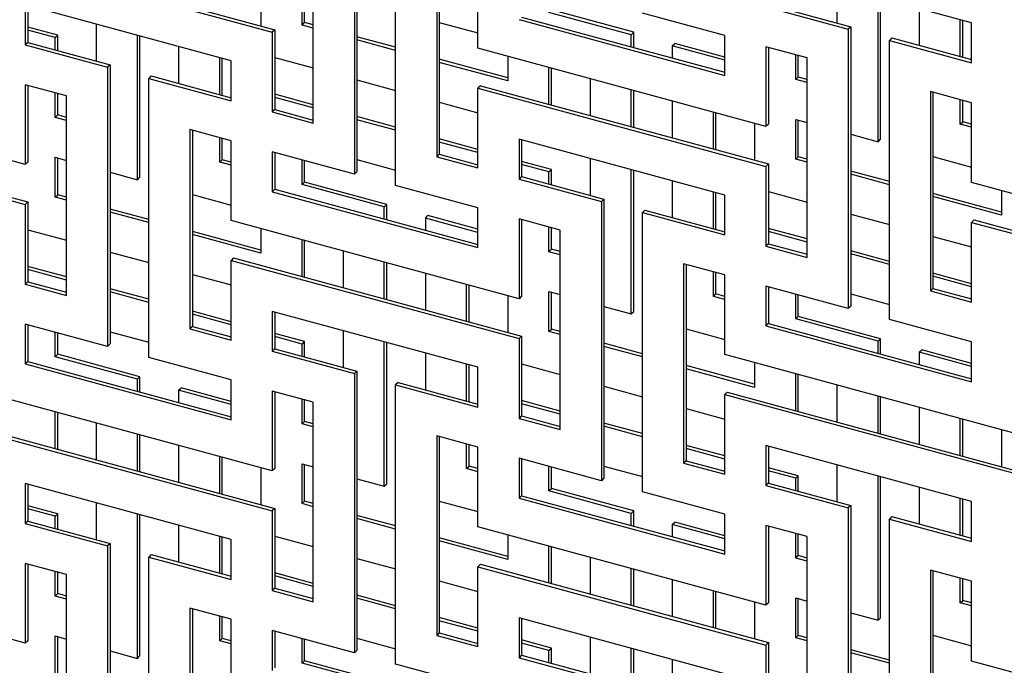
# Model space of a CAD drawing. Header units: millimetres. Extents: x -474 to 5676, y -231 to 4074.
# Tile 28 of 43: x 4009 to 4185, y 2401 to 2517. Entities that reach past the tile are written whole.
import ezdxf

# ---------------------------------------------------------------- set-up
doc = ezdxf.new("R2010")
doc.units = ezdxf.units.MM
doc.header["$LTSCALE"] = 12

msp = doc.modelspace()

# ---------------------------------------------------------------- linework, layer by layer
for p, q in [((4068.54, 2539.26), (4068.54, 2489.26)), ((4068.98, 2539.7), (4068.98, 2489.7)), ((4075.91, 2487.26), (4075.91, 2537.26)), ((4061.16, 2498.41), (4061.16, 2534.12)), ((4002.2, 2528.72), (4053.79, 2514.7)), ((4002.65, 2529.16), (4054.24, 2515.13)), ((4083.28, 2528.11), (4083.28, 2492.4)), ((4083.72, 2527.99), (4083.72, 2492.84)), ((4090.65, 2511.83), (4090.65, 2526.11)), ((4179.09, 2516.36), (4142.24, 2526.37)), ((4051.77, 2522.39), (4051.77, 2515.81)), ((4059.14, 2515.98), (4059.14, 2523.13)), ((4059.59, 2516.42), (4059.59, 2523)), ((4154.95, 2522.92), (4154.95, 2516.34)), ((4162.32, 2495.08), (4162.32, 2520.92)), ((4162.77, 2495.52), (4162.77, 2520.79)), ((4046.42, 2509.56), (4009.57, 2519.57)), ((4009.57, 2519.57), (4009.57, 2512.43)), ((4010.02, 2519.45), (4010.02, 2512.87)), ((4118.55, 2514.68), (4103.81, 2518.69)), ((4142.24, 2519.23), (4156.98, 2515.23)), ((4142.68, 2519.67), (4157.42, 2515.66)), ((4169.69, 2518.91), (4169.69, 2512.33)), ((4098.02, 2516.96), (4134.87, 2506.95)), ((4098.46, 2517.4), (4134.87, 2507.51)), ((4118.1, 2514.25), (4103.36, 2518.25)), ((4134.87, 2514.09), (4120.13, 2518.1)), ((4177.06, 2510.33), (4177.06, 2516.91)), ((4015.37, 2514.15), (4010.02, 2515.61)), ((4022.29, 2516.12), (4022.29, 2509.53)), ((4059.14, 2515.98), (4059.59, 2516.42)), ((4061.16, 2515.43), (4059.14, 2515.98)), ((4061.16, 2515.99), (4059.59, 2516.42)), ((4083.72, 2516.45), (4090.65, 2514.56)), ((4157.42, 2515.66), (4156.98, 2515.23)), ((4156.98, 2515.23), (4156.98, 2465.22)), ((4157.42, 2515.66), (4157.42, 2465.66)), ((4177.51, 2510.21), (4177.51, 2516.79)), ((4179.09, 2509.22), (4179.09, 2516.36)), ((4014.92, 2513.72), (4010.02, 2515.05)), ((4014.92, 2513.72), (4015.37, 2514.15)), ((4014.92, 2511.54), (4014.92, 2513.72)), ((4015.37, 2511.41), (4015.37, 2514.15)), ((4029.66, 2488.28), (4029.66, 2514.11)), ((4030.11, 2488.72), (4030.11, 2513.99)), ((4054.24, 2515.13), (4053.79, 2514.7)), ((4053.79, 2514.7), (4053.79, 2500.41)), ((4054.24, 2515.13), (4054.24, 2500.85)), ((4075.91, 2511.99), (4068.98, 2513.87)), ((4118.1, 2514.25), (4118.55, 2514.68)), ((4118.1, 2512.06), (4118.1, 2514.25)), ((4118.55, 2511.94), (4118.55, 2514.68)), ((4134.87, 2506.95), (4134.87, 2514.09)), ((4164.8, 2513.66), (4164.35, 2513.22)), ((4164.8, 2513.66), (4179.09, 2509.78)), ((4010.02, 2512.87), (4009.57, 2512.43)), ((4009.57, 2512.43), (4024.31, 2508.42)), ((4010.02, 2512.87), (4024.76, 2508.86)), ((4037.03, 2512.11), (4037.03, 2505.53)), ((4075.91, 2511.43), (4068.98, 2513.31)), ((4142.24, 2497.8), (4090.65, 2511.83)), ((4125.47, 2512.24), (4125.92, 2512.68)), ((4125.47, 2512.24), (4125.47, 2510.06)), ((4134.87, 2509.69), (4125.47, 2512.24)), ((4134.87, 2510.25), (4125.92, 2512.68)), ((4149.61, 2510.09), (4142.24, 2512.09)), ((4142.24, 2512.09), (4142.24, 2497.8)), ((4142.68, 2511.97), (4142.68, 2498.24)), ((4164.35, 2463.22), (4164.35, 2513.22)), ((4164.35, 2513.22), (4179.09, 2509.22)), ((4044.4, 2503.52), (4044.4, 2510.11)), ((4044.85, 2503.4), (4044.85, 2509.98)), ((4054.24, 2510.17), (4061.16, 2508.29)), ((4095.99, 2506.53), (4083.72, 2509.86)), ((4095.99, 2510.37), (4095.99, 2505.97)), ((4147.58, 2506.23), (4147.58, 2510.64)), ((4148.03, 2506.67), (4148.03, 2510.51)), ((4149.61, 2474.37), (4149.61, 2510.09)), ((4024.76, 2508.86), (4024.31, 2508.42)), ((4024.31, 2508.42), (4024.31, 2458.42)), ((4024.76, 2508.86), (4024.76, 2458.86)), ((4046.42, 2502.41), (4046.42, 2509.56)), ((4095.99, 2505.97), (4083.72, 2509.3)), ((4103.36, 2501.78), (4103.36, 2508.37)), ((4103.81, 2501.66), (4103.81, 2508.25)), ((4032.13, 2506.86), (4031.68, 2506.42)), ((4031.68, 2456.42), (4031.68, 2506.42)), ((4031.68, 2506.42), (4046.42, 2502.41)), ((4032.13, 2506.86), (4046.42, 2502.97)), ((4110.73, 2506.37), (4110.73, 2499.78)), ((4147.58, 2506.23), (4148.03, 2506.67)), ((4149.61, 2506.24), (4148.03, 2506.67)), ((4009.57, 2491), (3957.98, 2505.02)), ((4016.94, 2503.28), (4009.57, 2505.29)), ((4009.57, 2505.29), (4009.57, 2491)), ((4010.02, 2505.16), (4010.02, 2491.44)), ((4068.98, 2506.17), (4075.91, 2504.28)), ((4091.09, 2505.12), (4090.65, 2504.68)), ((4090.65, 2490.4), (4090.65, 2504.68)), ((4090.65, 2504.68), (4142.24, 2490.66)), ((4091.09, 2505.12), (4142.68, 2491.1)), ((4149.61, 2505.68), (4147.58, 2506.23)), ((4014.92, 2499.43), (4014.92, 2503.83)), ((4015.37, 2499.87), (4015.37, 2503.71)), ((4016.94, 2467.57), (4016.94, 2503.28)), ((4061.16, 2501.71), (4054.24, 2503.59)), ((4061.16, 2501.15), (4054.24, 2503.03)), ((4118.1, 2497.78), (4118.1, 2504.36)), ((4118.55, 2497.66), (4118.55, 2504.24)), ((4179.09, 2502.07), (4171.72, 2504.08)), ((4171.72, 2504.08), (4171.72, 2468.36)), ((4172.16, 2503.96), (4172.16, 2468.8)), ((4083.72, 2502.16), (4090.65, 2500.28)), ((4125.47, 2502.36), (4125.47, 2495.78)), ((4177.06, 2498.22), (4177.06, 2502.62)), ((4177.51, 2498.66), (4177.51, 2502.5)), ((4179.09, 2487.79), (4179.09, 2502.07)), ((4014.92, 2499.43), (4015.37, 2499.87)), ((4016.94, 2498.88), (4014.92, 2499.43)), ((4016.94, 2499.44), (4015.37, 2499.87)), ((4054.24, 2500.85), (4053.79, 2500.41)), ((4053.79, 2500.41), (4061.16, 2498.41)), ((4054.24, 2500.85), (4061.16, 2498.97)), ((4075.91, 2497.7), (4068.98, 2499.58)), ((4132.84, 2493.77), (4132.84, 2500.36)), ((4133.29, 2493.65), (4133.29, 2500.24)), ((3957.98, 2497.88), (4009.57, 2483.86)), ((3958.43, 2498.32), (4010.02, 2484.29)), ((4075.91, 2497.14), (4068.98, 2499.02)), ((4140.21, 2498.35), (4140.21, 2491.77)), ((4142.68, 2498.24), (4142.24, 2497.8)), ((4147.58, 2499.09), (4149.61, 2498.54)), ((4147.58, 2491.95), (4147.58, 2499.09)), ((4148.03, 2492.38), (4148.03, 2498.97)), ((4177.06, 2498.22), (4177.51, 2498.66)), ((4179.09, 2497.67), (4177.06, 2498.22)), ((4179.09, 2498.23), (4177.51, 2498.66)), ((4046.42, 2495.27), (4039.05, 2497.27)), ((4039.05, 2497.27), (4039.05, 2461.56)), ((4039.5, 2497.15), (4039.5, 2462)), ((4044.4, 2491.42), (4044.4, 2495.82)), ((4157.42, 2496.41), (4162.32, 2495.08)), ((4044.85, 2491.86), (4044.85, 2495.7)), ((4046.42, 2480.99), (4046.42, 2495.27)), ((4090.65, 2493.69), (4083.72, 2495.58)), ((4090.65, 2493.13), (4083.72, 2495.02)), ((4134.87, 2485.52), (4098.02, 2495.53)), ((4098.02, 2495.53), (4098.02, 2488.39)), ((4098.46, 2495.41), (4098.46, 2488.83)), ((4162.32, 2495.08), (4162.77, 2495.52)), ((4014.92, 2492.29), (4016.94, 2491.74)), ((4014.92, 2485.14), (4014.92, 2492.29)), ((4068.54, 2489.26), (4053.79, 2493.27)), ((4053.79, 2493.27), (4053.79, 2486.12)), ((4054.24, 2493.15), (4054.24, 2486.56)), ((4083.72, 2492.84), (4083.28, 2492.4)), ((4083.28, 2492.4), (4090.65, 2490.4)), ((4083.72, 2492.84), (4090.65, 2490.96)), ((4147.58, 2491.95), (4148.03, 2492.38)), ((4149.61, 2491.95), (4148.03, 2492.38)), ((4172.16, 2492.41), (4179.09, 2490.53)), ((4010.02, 2491.44), (4009.57, 2491)), ((4015.37, 2485.58), (4015.37, 2492.16)), ((4044.4, 2491.42), (4044.85, 2491.86)), ((4046.42, 2490.87), (4044.4, 2491.42)), ((4046.42, 2491.43), (4044.85, 2491.86)), ((4059.14, 2487.41), (4059.14, 2491.81)), ((4059.59, 2487.85), (4059.59, 2491.69)), ((4068.98, 2491.88), (4075.91, 2490)), ((4103.81, 2490.12), (4098.46, 2491.57)), ((4103.36, 2489.68), (4098.46, 2491.01)), ((4110.73, 2492.08), (4110.73, 2485.5)), ((4142.68, 2491.1), (4142.24, 2490.66)), ((4142.24, 2490.66), (4142.24, 2476.37)), ((4142.68, 2491.1), (4142.68, 2476.81)), ((4149.61, 2491.4), (4147.58, 2491.95)), ((4024.76, 2489.61), (4029.66, 2488.28)), ((4029.66, 2488.28), (4030.11, 2488.72)), ((4068.98, 2489.7), (4068.54, 2489.26)), ((4098.46, 2488.83), (4098.02, 2488.39)), ((4098.46, 2488.83), (4113.2, 2484.82)), ((4103.36, 2489.68), (4103.81, 2490.12)), ((4103.36, 2487.5), (4103.36, 2489.68)), ((4103.81, 2487.38), (4103.81, 2490.12)), ((4118.1, 2464.24), (4118.1, 2490.08)), ((4118.55, 2464.68), (4118.55, 2489.95)), ((4164.35, 2487.95), (4157.42, 2489.83)), ((4164.35, 2487.39), (4157.42, 2489.27)), ((4059.14, 2487.41), (4059.59, 2487.85)), ((4073.88, 2483.41), (4059.14, 2487.41)), ((4074.33, 2483.84), (4059.59, 2487.85)), ((4090.65, 2483.25), (4075.91, 2487.26)), ((4098.02, 2488.39), (4112.76, 2484.39)), ((4125.47, 2488.07), (4125.47, 2481.49)), ((4230.68, 2473.77), (4179.09, 2487.79)), ((4014.92, 2485.14), (4015.37, 2485.58)), ((4016.94, 2485.15), (4015.37, 2485.58)), ((4039.5, 2485.61), (4046.42, 2483.72)), ((4054.24, 2486.56), (4053.79, 2486.12)), ((4053.79, 2486.12), (4090.65, 2476.11)), ((4054.24, 2486.56), (4090.65, 2476.67)), ((4132.84, 2479.49), (4132.84, 2486.07)), ((4133.29, 2479.37), (4133.29, 2485.95)), ((4134.87, 2478.38), (4134.87, 2485.52)), ((4142.68, 2486.14), (4149.61, 2484.25)), ((4184.43, 2482.49), (4172.16, 2485.82)), ((4184.43, 2481.93), (4172.16, 2485.26)), ((4184.43, 2486.34), (4184.43, 2481.93)), ((4010.02, 2484.29), (4009.57, 2483.86)), ((4009.57, 2483.86), (4009.57, 2469.57)), ((4010.02, 2484.29), (4010.02, 2470.01)), ((4016.94, 2484.59), (4014.92, 2485.14)), ((4073.88, 2483.41), (4074.33, 2483.84)), ((4073.88, 2481.22), (4073.88, 2483.41)), ((4074.33, 2481.1), (4074.33, 2483.84)), ((4113.2, 2484.82), (4112.76, 2484.39)), ((4112.76, 2484.39), (4112.76, 2434.38)), ((4113.2, 2484.82), (4113.2, 2434.82)), ((4031.68, 2481.15), (4024.76, 2483.03)), ((4031.68, 2480.59), (4024.76, 2482.47)), ((4081.25, 2481.4), (4081.7, 2481.84)), ((4090.65, 2479.41), (4081.7, 2481.84)), ((4090.65, 2476.11), (4090.65, 2483.25)), ((4120.57, 2482.82), (4120.13, 2482.38)), ((4120.13, 2432.38), (4120.13, 2482.38)), ((4120.13, 2482.38), (4134.87, 2478.38)), ((4120.57, 2482.82), (4134.87, 2478.94)), ((4157.42, 2482.13), (4164.35, 2480.25)), ((4098.02, 2466.96), (4046.42, 2480.99)), ((4081.25, 2481.4), (4081.25, 2479.22)), ((4090.65, 2478.85), (4081.25, 2481.4)), ((4105.39, 2479.25), (4098.02, 2481.25)), ((4098.02, 2481.25), (4098.02, 2466.96)), ((4098.46, 2481.13), (4098.46, 2467.4)), ((4179.54, 2481.08), (4179.09, 2480.64)), ((4179.09, 2466.36), (4179.09, 2480.64)), ((4179.09, 2480.64), (4230.68, 2466.62)), ((4179.54, 2481.08), (4231.13, 2467.06)), ((4010.02, 2479.33), (4016.94, 2477.45)), ((4051.77, 2475.69), (4039.5, 2479.02)), ((4051.77, 2475.13), (4039.5, 2478.46)), ((4051.77, 2479.53), (4051.77, 2475.13)), ((4103.36, 2475.39), (4103.36, 2479.8)), ((4103.81, 2475.83), (4103.81, 2479.67)), ((4105.39, 2443.53), (4105.39, 2479.25)), ((4149.61, 2477.67), (4142.68, 2479.55)), ((4149.61, 2477.11), (4142.68, 2478.99)), ((4172.16, 2478.12), (4179.09, 2476.24)), ((4059.14, 2470.94), (4059.14, 2477.53)), ((4059.59, 2470.82), (4059.59, 2477.41)), ((4142.68, 2476.81), (4142.24, 2476.37)), ((4142.24, 2476.37), (4149.61, 2474.37)), ((4142.68, 2476.81), (4149.61, 2474.93)), ((4024.76, 2475.33), (4031.68, 2473.44)), ((4066.51, 2475.53), (4066.51, 2468.94)), ((4103.36, 2475.39), (4103.81, 2475.83)), ((4105.39, 2474.84), (4103.36, 2475.39)), ((4105.39, 2475.4), (4103.81, 2475.83)), ((4164.35, 2473.66), (4157.42, 2475.54)), ((4164.35, 2473.1), (4157.42, 2474.99)), ((4046.87, 2474.28), (4046.42, 2473.84)), ((4046.42, 2459.56), (4046.42, 2473.84)), ((4046.42, 2473.84), (4098.02, 2459.82)), ((4046.87, 2474.28), (4098.46, 2460.26)), ((4073.88, 2466.94), (4073.88, 2473.52)), ((4074.33, 2466.82), (4074.33, 2473.4)), ((4134.87, 2471.23), (4127.5, 2473.24)), ((4127.5, 2473.24), (4127.5, 2437.52)), ((4127.94, 2473.12), (4127.94, 2437.96)), ((4016.94, 2470.87), (4010.02, 2472.75)), ((4016.94, 2470.31), (4010.02, 2472.19)), ((4039.5, 2471.32), (4046.42, 2469.44)), ((4081.25, 2471.52), (4081.25, 2464.94)), ((4132.84, 2467.38), (4132.84, 2471.78)), ((4133.29, 2467.82), (4133.29, 2471.66)), ((4134.87, 2456.95), (4134.87, 2471.23)), ((4179.09, 2469.66), (4172.16, 2471.54)), ((4010.02, 2470.01), (4009.57, 2469.57)), ((4009.57, 2469.57), (4016.94, 2467.57)), ((4010.02, 2470.01), (4016.94, 2468.13)), ((4088.62, 2462.93), (4088.62, 2469.52)), ((4089.07, 2462.81), (4089.07, 2469.4)), ((4179.09, 2469.1), (4172.16, 2470.98)), ((4031.68, 2466.86), (4024.76, 2468.74)), ((4031.68, 2466.3), (4024.76, 2468.18)), ((4103.36, 2468.25), (4105.39, 2467.7)), ((4103.36, 2461.11), (4103.36, 2468.25)), ((4103.81, 2461.54), (4103.81, 2468.13)), ((4132.84, 2467.38), (4133.29, 2467.82)), ((4134.87, 2467.39), (4133.29, 2467.82)), ((4156.98, 2465.22), (4142.24, 2469.23)), ((4142.24, 2469.23), (4142.24, 2462.09)), ((4142.68, 2469.11), (4142.68, 2462.52)), ((4147.58, 2463.38), (4147.58, 2467.78)), ((4148.03, 2463.81), (4148.03, 2467.66)), ((4157.42, 2467.84), (4164.35, 2465.96)), ((4172.16, 2468.8), (4171.72, 2468.36)), ((4171.72, 2468.36), (4179.09, 2466.36)), ((4172.16, 2468.8), (4179.09, 2466.92)), ((4095.99, 2467.51), (4095.99, 2460.93)), ((4098.46, 2467.4), (4098.02, 2466.96)), ((4134.87, 2466.83), (4132.84, 2467.38)), ((4046.42, 2462.85), (4039.5, 2464.74)), ((4046.42, 2462.29), (4039.5, 2464.18)), ((4090.65, 2454.68), (4053.79, 2464.69)), ((4053.79, 2464.69), (4053.79, 2457.55)), ((4054.24, 2464.57), (4054.24, 2457.99)), ((4113.2, 2465.57), (4118.1, 2464.24)), ((4118.1, 2464.24), (4118.55, 2464.68)), ((4157.42, 2465.66), (4156.98, 2465.22)), ((4024.31, 2458.42), (4009.57, 2462.43)), ((4009.57, 2462.43), (4009.57, 2455.28)), ((4010.02, 2462.31), (4010.02, 2455.72)), ((4142.68, 2462.52), (4142.24, 2462.09)), ((4142.68, 2462.52), (4179.09, 2452.63)), ((4147.58, 2463.38), (4148.03, 2463.81)), ((4162.32, 2459.37), (4147.58, 2463.38)), ((4162.77, 2459.81), (4148.03, 2463.81)), ((4179.09, 2459.22), (4164.35, 2463.22)), ((4014.92, 2456.57), (4014.92, 2460.97)), ((4015.37, 2457.01), (4015.37, 2460.85)), ((4024.76, 2461.04), (4031.68, 2459.16)), ((4039.5, 2462), (4039.05, 2461.56)), ((4039.05, 2461.56), (4046.42, 2459.56)), ((4039.5, 2462), (4046.42, 2460.12)), ((4059.59, 2459.28), (4054.24, 2460.73)), ((4066.51, 2461.24), (4066.51, 2454.66)), ((4103.36, 2461.11), (4103.81, 2461.54)), ((4105.39, 2460.56), (4103.36, 2461.11)), ((4105.39, 2461.11), (4103.81, 2461.54)), ((4127.94, 2461.57), (4134.87, 2459.69)), ((4142.24, 2462.09), (4179.09, 2452.07)), ((4024.76, 2458.86), (4024.31, 2458.42)), ((4059.14, 2458.84), (4054.24, 2460.17)), ((4059.14, 2458.84), (4059.59, 2459.28)), ((4059.14, 2456.66), (4059.14, 2458.84)), ((4059.59, 2456.54), (4059.59, 2459.28)), ((4073.88, 2433.4), (4073.88, 2459.24)), ((4074.33, 2433.84), (4074.33, 2459.11)), ((4098.46, 2460.26), (4098.02, 2459.82)), ((4098.02, 2459.82), (4098.02, 2445.53)), ((4098.46, 2460.26), (4098.46, 2445.97)), ((4120.13, 2457.11), (4113.2, 2458.99)), ((4162.32, 2459.37), (4162.77, 2459.81)), ((4162.32, 2457.19), (4162.32, 2459.37)), ((4162.77, 2457.07), (4162.77, 2459.81)), ((4179.09, 2452.07), (4179.09, 2459.22)), ((4014.92, 2456.57), (4015.37, 2457.01)), ((4030.11, 2453), (4015.37, 2457.01)), ((4054.24, 2457.99), (4053.79, 2457.55)), ((4053.79, 2457.55), (4068.54, 2453.55)), ((4054.24, 2457.99), (4068.98, 2453.98)), ((4081.25, 2457.23), (4081.25, 2450.65)), ((4120.13, 2456.55), (4113.2, 2458.43)), ((4186.46, 2442.93), (4134.87, 2456.95)), ((4169.69, 2457.37), (4170.14, 2457.8)), ((4169.69, 2457.37), (4169.69, 2455.18)), ((4179.09, 2454.81), (4169.69, 2457.37)), ((4179.09, 2455.37), (4170.14, 2457.8)), ((4010.02, 2455.72), (4009.57, 2455.28)), ((4009.57, 2455.28), (4046.42, 2445.27)), ((4010.02, 2455.72), (4046.42, 2445.83)), ((4029.66, 2452.57), (4014.92, 2456.57)), ((4046.42, 2452.41), (4031.68, 2456.42)), ((4088.62, 2448.65), (4088.62, 2455.23)), ((4098.46, 2455.3), (4105.39, 2453.41)), ((4140.21, 2455.5), (4140.21, 2451.09)), ((4068.98, 2453.98), (4068.54, 2453.55)), ((4068.54, 2453.55), (4068.54, 2403.54)), ((4068.98, 2453.98), (4068.98, 2403.98)), ((4089.07, 2448.53), (4089.07, 2455.11)), ((4090.65, 2447.54), (4090.65, 2454.68)), ((4140.21, 2451.65), (4127.94, 2454.98)), ((4140.21, 2451.09), (4127.94, 2454.42)), ((4147.58, 2446.91), (4147.58, 2453.49)), ((4029.66, 2452.57), (4030.11, 2453)), ((4029.66, 2450.38), (4029.66, 2452.57)), ((4030.11, 2450.26), (4030.11, 2453)), ((4046.42, 2445.27), (4046.42, 2452.41)), ((4076.35, 2451.98), (4075.91, 2451.54)), ((4076.35, 2451.98), (4090.65, 2448.1)), ((4148.03, 2446.79), (4148.03, 2453.37)), ((4053.79, 2436.12), (4002.2, 2450.15)), ((4037.03, 2450.56), (4037.48, 2451)), ((4037.03, 2450.56), (4037.03, 2448.38)), ((4046.42, 2448.01), (4037.03, 2450.56)), ((4046.42, 2448.57), (4037.48, 2451)), ((4061.16, 2448.41), (4053.79, 2450.41)), ((4053.79, 2450.41), (4053.79, 2436.12)), ((4054.24, 2450.29), (4054.24, 2436.56)), ((4075.91, 2401.54), (4075.91, 2451.54)), ((4075.91, 2451.54), (4090.65, 2447.54)), ((4113.2, 2451.29), (4120.13, 2449.41)), ((4135.31, 2450.24), (4134.87, 2449.8)), ((4135.31, 2450.24), (4186.91, 2436.22)), ((4154.95, 2451.49), (4154.95, 2444.9)), ((4059.14, 2444.55), (4059.14, 2448.96)), ((4059.59, 2444.99), (4059.59, 2448.83)), ((4061.16, 2412.69), (4061.16, 2448.41)), ((4105.39, 2446.83), (4098.46, 2448.71)), ((4105.39, 2446.27), (4098.46, 2448.15)), ((4134.87, 2435.52), (4134.87, 2449.8)), ((4134.87, 2449.8), (4186.46, 2435.78)), ((4162.32, 2442.9), (4162.32, 2449.49)), ((4162.77, 2442.78), (4162.77, 2449.37)), ((4014.92, 2440.1), (4014.92, 2446.69)), ((4015.37, 2439.98), (4015.37, 2446.57)), ((4127.94, 2447.28), (4134.87, 2445.4)), ((4169.69, 2447.48), (4169.69, 2440.9)), ((4022.29, 2444.69), (4022.29, 2438.1)), ((4059.14, 2444.55), (4059.59, 2444.99)), ((4061.16, 2444.56), (4059.59, 2444.99)), ((4098.46, 2445.97), (4098.02, 2445.53)), ((4098.02, 2445.53), (4105.39, 2443.53)), ((4098.46, 2445.97), (4105.39, 2444.09)), ((4120.13, 2442.82), (4113.2, 2444.7)), ((4177.06, 2438.9), (4177.06, 2445.48)), ((4177.51, 2438.77), (4177.51, 2445.36)), ((4002.2, 2443), (4053.79, 2428.98)), ((4002.65, 2443.44), (4054.24, 2429.42)), ((4061.16, 2444), (4059.14, 2444.55)), ((4120.13, 2442.26), (4113.2, 2444.15)), ((4184.43, 2443.48), (4184.43, 2436.89)), ((4029.66, 2436.1), (4029.66, 2442.68)), ((4030.11, 2435.98), (4030.11, 2442.56)), ((4090.65, 2440.39), (4083.28, 2442.4)), ((4083.28, 2442.4), (4083.28, 2406.68)), ((4083.72, 2442.28), (4083.72, 2407.12)), ((4037.03, 2440.68), (4037.03, 2434.1)), ((4088.62, 2436.54), (4088.62, 2440.94)), ((4089.07, 2436.98), (4089.07, 2440.82)), ((4090.65, 2426.11), (4090.65, 2440.39)), ((4134.87, 2438.82), (4127.94, 2440.7)), ((4134.87, 2438.26), (4127.94, 2440.14)), ((4179.09, 2430.64), (4142.24, 2440.66)), ((4142.24, 2440.66), (4142.24, 2433.52)), ((4142.68, 2440.54), (4142.68, 2433.95)), ((4044.4, 2432.09), (4044.4, 2438.68)), ((4044.85, 2431.97), (4044.85, 2438.56)), ((4112.76, 2434.38), (4098.02, 2438.39)), ((4098.02, 2438.39), (4098.02, 2431.25)), ((4098.46, 2438.27), (4098.46, 2431.68)), ((4127.94, 2437.96), (4127.5, 2437.52)), ((4127.94, 2437.96), (4134.87, 2436.08)), ((4051.77, 2436.67), (4051.77, 2430.09)), ((4054.24, 2436.56), (4053.79, 2436.12)), ((4059.14, 2437.41), (4061.16, 2436.86)), ((4059.14, 2430.27), (4059.14, 2437.41)), ((4059.59, 2430.7), (4059.59, 2437.29)), ((4088.62, 2436.54), (4089.07, 2436.98)), ((4090.65, 2435.99), (4088.62, 2436.54)), ((4090.65, 2436.55), (4089.07, 2436.98)), ((4103.36, 2432.54), (4103.36, 2436.94)), ((4103.81, 2432.97), (4103.81, 2436.82)), ((4113.2, 2437), (4120.13, 2435.12)), ((4127.5, 2437.52), (4134.87, 2435.52)), ((4148.03, 2435.24), (4142.68, 2436.69)), ((4147.58, 2434.8), (4142.68, 2436.13)), ((4154.95, 2437.2), (4154.95, 2430.62)), ((4068.98, 2434.73), (4073.88, 2433.4)), ((4113.2, 2434.82), (4112.76, 2434.38)), ((4147.58, 2434.8), (4148.03, 2435.24)), ((4147.58, 2432.62), (4147.58, 2434.8)), ((4148.03, 2432.5), (4148.03, 2435.24)), ((4162.32, 2409.37), (4162.32, 2435.2)), ((4162.77, 2409.8), (4162.77, 2435.08)), ((4046.42, 2423.84), (4009.57, 2433.85)), ((4009.57, 2433.85), (4009.57, 2426.71)), ((4010.02, 2433.73), (4010.02, 2427.15)), ((4073.88, 2433.4), (4074.33, 2433.84)), ((4103.36, 2432.54), (4103.81, 2432.97)), ((4118.1, 2428.53), (4103.36, 2432.54)), ((4118.55, 2428.97), (4103.81, 2432.97)), ((4134.87, 2428.38), (4120.13, 2432.38)), ((4142.68, 2433.95), (4142.24, 2433.52)), ((4142.24, 2433.52), (4156.98, 2429.51)), ((4142.68, 2433.95), (4157.42, 2429.95)), ((4169.69, 2433.2), (4169.69, 2426.61)), ((4059.14, 2430.27), (4059.59, 2430.7)), ((4061.16, 2430.27), (4059.59, 2430.7)), ((4083.72, 2430.73), (4090.65, 2428.85)), ((4098.46, 2431.68), (4098.02, 2431.25)), ((4098.02, 2431.25), (4134.87, 2421.23)), ((4098.46, 2431.68), (4134.87, 2421.79)), ((4177.06, 2424.61), (4177.06, 2431.19)), ((4177.51, 2424.49), (4177.51, 2431.07)), ((4179.09, 2423.5), (4179.09, 2430.64)), ((4015.37, 2428.44), (4010.02, 2429.89)), ((4014.92, 2428), (4010.02, 2429.33)), ((4022.29, 2430.4), (4022.29, 2423.82)), ((4054.24, 2429.42), (4053.79, 2428.98)), ((4053.79, 2428.98), (4053.79, 2414.69)), ((4054.24, 2429.42), (4054.24, 2415.13)), ((4061.16, 2429.72), (4059.14, 2430.27)), ((4118.1, 2428.53), (4118.55, 2428.97)), ((4118.55, 2426.23), (4118.55, 2428.97)), ((4157.42, 2429.95), (4156.98, 2429.51)), ((4156.98, 2429.51), (4156.98, 2379.51)), ((4157.42, 2429.95), (4157.42, 2379.95)), ((4010.02, 2427.15), (4009.57, 2426.71)), ((4010.02, 2427.15), (4024.76, 2423.14)), ((4014.92, 2428), (4015.37, 2428.44)), ((4014.92, 2425.82), (4014.92, 2428)), ((4015.37, 2425.7), (4015.37, 2428.44)), ((4029.66, 2402.56), (4029.66, 2428.4)), ((4030.11, 2403), (4030.11, 2428.27)), ((4075.91, 2426.27), (4068.98, 2428.15)), ((4075.91, 2425.71), (4068.98, 2427.59)), ((4118.1, 2426.35), (4118.1, 2428.53)), ((4125.47, 2426.53), (4125.92, 2426.96)), ((4134.87, 2424.53), (4125.92, 2426.96)), ((4134.87, 2421.23), (4134.87, 2428.38)), ((4164.8, 2427.94), (4164.35, 2427.51)), ((4164.35, 2377.51), (4164.35, 2427.51)), ((4164.35, 2427.51), (4179.09, 2423.5)), ((4164.8, 2427.94), (4179.09, 2424.06)), ((4009.57, 2426.71), (4024.31, 2422.71)), ((4037.03, 2426.39), (4037.03, 2419.81)), ((4142.24, 2412.09), (4090.65, 2426.11)), ((4125.47, 2426.53), (4125.47, 2424.34)), ((4134.87, 2423.97), (4125.47, 2426.53)), ((4149.61, 2424.37), (4142.24, 2426.37)), ((4142.24, 2426.37), (4142.24, 2412.09)), ((4142.68, 2426.25), (4142.68, 2412.52)), ((4044.4, 2417.81), (4044.4, 2424.39)), ((4044.85, 2417.69), (4044.85, 2424.27)), ((4046.42, 2416.7), (4046.42, 2423.84)), ((4054.24, 2424.46), (4061.16, 2422.57)), ((4095.99, 2420.81), (4083.72, 2424.14)), ((4095.99, 2420.25), (4083.72, 2423.58)), ((4095.99, 2424.66), (4095.99, 2420.25)), ((4147.58, 2420.52), (4147.58, 2424.92)), ((4148.03, 2420.95), (4148.03, 2424.8)), ((4149.61, 2388.66), (4149.61, 2424.37)), ((4024.76, 2423.14), (4024.31, 2422.71)), ((4024.31, 2422.71), (4024.31, 2372.7)), ((4024.76, 2423.14), (4024.76, 2373.14)), ((4103.36, 2416.07), (4103.36, 2422.65)), ((4103.81, 2415.95), (4103.81, 2422.53)), ((4032.13, 2421.14), (4031.68, 2420.7)), ((4031.68, 2370.7), (4031.68, 2420.7)), ((4031.68, 2420.7), (4046.42, 2416.7)), ((4032.13, 2421.14), (4046.42, 2417.26)), ((4068.98, 2420.45), (4075.91, 2418.57)), ((4110.73, 2420.65), (4110.73, 2414.06)), ((4147.58, 2420.52), (4148.03, 2420.95)), ((4149.61, 2419.97), (4147.58, 2420.52)), ((4149.61, 2420.53), (4148.03, 2420.95)), ((4009.57, 2405.28), (3957.98, 2419.31)), ((4016.94, 2417.57), (4009.57, 2419.57)), ((4009.57, 2419.57), (4009.57, 2405.28)), ((4010.02, 2419.45), (4010.02, 2405.72)), ((4091.09, 2419.4), (4090.65, 2418.96)), ((4090.65, 2404.68), (4090.65, 2418.96)), ((4090.65, 2418.96), (4142.24, 2404.94)), ((4091.09, 2419.4), (4142.68, 2405.38)), ((4118.1, 2412.06), (4118.1, 2418.65)), ((4118.55, 2411.94), (4118.55, 2418.53)), ((4179.09, 2416.36), (4171.72, 2418.36)), ((4171.72, 2418.36), (4171.72, 2382.65)), ((4172.16, 2418.24), (4172.16, 2383.08)), ((4014.92, 2413.71), (4014.92, 2418.12)), ((4015.37, 2414.15), (4015.37, 2417.99)), ((4016.94, 2381.85), (4016.94, 2417.57)), ((4061.16, 2415.99), (4054.24, 2417.87)), ((4061.16, 2415.43), (4054.24, 2417.31)), ((4083.72, 2416.44), (4090.65, 2414.56)), ((4125.47, 2416.64), (4125.47, 2410.06)), ((4177.06, 2412.5), (4177.06, 2416.91)), ((4177.51, 2412.94), (4177.51, 2416.79)), ((4054.24, 2415.13), (4053.79, 2414.69)), ((4053.79, 2414.69), (4061.16, 2412.69)), ((4054.24, 2415.13), (4061.16, 2413.25)), ((4132.84, 2408.06), (4132.84, 2414.64)), ((4179.09, 2402.07), (4179.09, 2416.36)), ((4014.92, 2413.71), (4015.37, 2414.15)), ((4016.94, 2413.16), (4014.92, 2413.71)), ((4016.94, 2413.72), (4015.37, 2414.15)), ((4075.91, 2411.98), (4068.98, 2413.86)), ((4075.91, 2411.42), (4068.98, 2413.31)), ((4133.29, 2407.93), (4133.29, 2414.52)), ((4147.58, 2413.37), (4149.61, 2412.82)), ((4147.58, 2406.23), (4147.58, 2413.37)), ((4148.03, 2406.67), (4148.03, 2413.25)), ((4177.06, 2412.5), (4177.51, 2412.94)), ((4179.09, 2412.51), (4177.51, 2412.94)), ((4046.42, 2409.55), (4039.05, 2411.56)), ((4039.05, 2411.56), (4039.05, 2375.84)), ((4039.5, 2411.44), (4039.5, 2376.28)), ((4140.21, 2412.64), (4140.21, 2406.05)), ((4142.68, 2412.52), (4142.24, 2412.09)), ((4179.09, 2411.95), (4177.06, 2412.5)), ((4044.4, 2405.7), (4044.4, 2410.1)), ((4044.85, 2406.14), (4044.85, 2409.98)), ((4046.42, 2395.27), (4046.42, 2409.55)), ((4090.65, 2407.98), (4083.72, 2409.86)), ((4134.87, 2399.8), (4098.02, 2409.82)), ((4098.02, 2409.82), (4098.02, 2402.68)), ((4098.46, 2409.7), (4098.46, 2403.11)), ((4157.42, 2410.7), (4162.32, 2409.37)), ((4162.32, 2409.37), (4162.77, 2409.8)), ((4090.65, 2407.42), (4083.72, 2409.3)), ((4014.92, 2406.57), (4016.94, 2406.02)), ((4014.92, 2399.43), (4014.92, 2406.57)), ((4015.37, 2399.86), (4015.37, 2406.45)), ((4044.4, 2405.7), (4044.85, 2406.14)), ((4046.42, 2405.71), (4044.85, 2406.14)), ((4068.54, 2403.54), (4053.79, 2407.55)), ((4053.79, 2407.55), (4053.79, 2400.41)), ((4054.24, 2407.43), (4054.24, 2400.84)), ((4059.14, 2401.7), (4059.14, 2406.1)), ((4059.59, 2402.13), (4059.59, 2405.98)), ((4068.98, 2406.16), (4075.91, 2404.28)), ((4083.72, 2407.12), (4083.28, 2406.68)), ((4083.28, 2406.68), (4090.65, 2404.68)), ((4083.72, 2407.12), (4090.65, 2405.24)), ((4103.81, 2404.4), (4098.46, 2405.85)), ((4110.73, 2406.36), (4110.73, 2399.78)), ((4147.58, 2406.23), (4148.03, 2406.67)), ((4149.61, 2405.68), (4147.58, 2406.23)), ((4149.61, 2406.24), (4148.03, 2406.67)), ((4172.16, 2406.69), (4179.09, 2404.81)), ((4010.02, 2405.72), (4009.57, 2405.28)), ((4046.42, 2405.15), (4044.4, 2405.7)), ((4103.36, 2403.96), (4098.46, 2405.29)), ((4103.36, 2403.96), (4103.81, 2404.4)), ((4103.81, 2401.66), (4103.81, 2404.4)), ((4118.1, 2378.53), (4118.1, 2404.36)), ((4118.55, 2378.96), (4118.55, 2404.24)), ((4142.68, 2405.38), (4142.24, 2404.94)), ((4142.24, 2404.94), (4142.24, 2390.66)), ((4142.68, 2405.38), (4142.68, 2391.1)), ((4164.35, 2402.23), (4157.42, 2404.11)), ((4024.76, 2403.89), (4029.66, 2402.56)), ((4029.66, 2402.56), (4030.11, 2403)), ((4068.98, 2403.98), (4068.54, 2403.54)), ((4098.46, 2403.11), (4098.02, 2402.68)), ((4098.02, 2402.68), (4112.76, 2398.67)), ((4098.46, 2403.11), (4113.2, 2399.11)), ((4103.36, 2401.78), (4103.36, 2403.96)), ((4125.47, 2402.36), (4125.47, 2395.77)), ((4164.35, 2401.67), (4157.42, 2403.55)), ((4059.14, 2401.7), (4059.59, 2402.13)), ((4073.88, 2397.69), (4059.14, 2401.7)), ((4074.33, 2398.13), (4059.59, 2402.13)), ((4090.65, 2397.54), (4075.91, 2401.54)), ((4230.68, 2388.05), (4179.09, 2402.07))]:
    msp.add_line(p, q)

doc.saveas('drawing.dxf')
